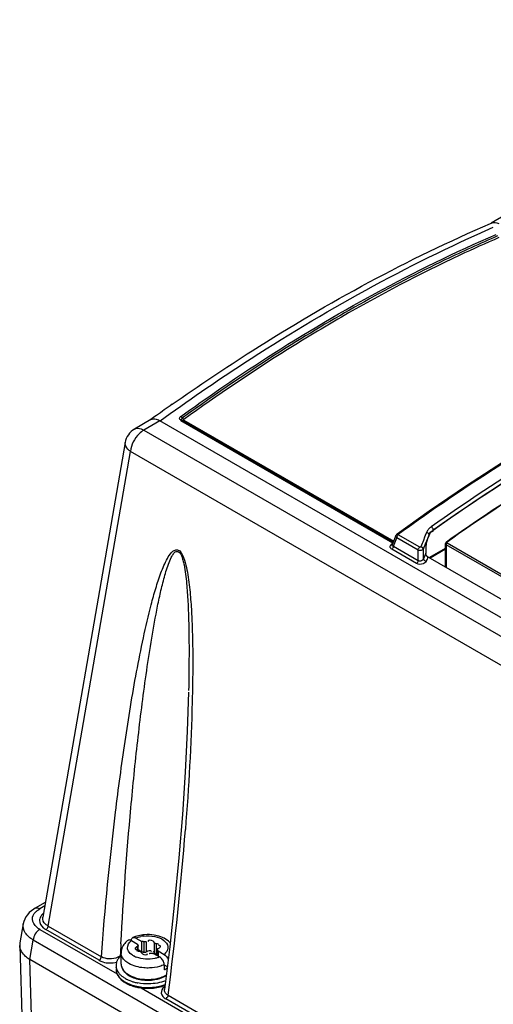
# Model space of a CAD drawing. Header units: inches. Extents: x 0 to 117, y 0 to 83.
# Tile 37 of 69: x 96.29 to 97.76, y 24.38 to 27.44. Entities that reach past the tile are written whole.
import ezdxf

# ---------------------------------------------------------------- set-up
doc = ezdxf.new("R2010")
doc.units = ezdxf.units.IN
doc.header["$LTSCALE"] = 6.431102
doc.header["$MEASUREMENT"] = 0
doc.layers.get('0').update_dxf_attribs({"linetype": 'CONTINUOUS'})

msp = doc.modelspace()

# ---------------------------------------------------------------- linework, layer by layer
at = {"color": 7, "linetype": 'CONTINUOUS'}
for p, q in [((99.5286, 27.8373), (97.7537, 26.8126)), ((97.7513, 26.8114), (97.7538, 26.8124)), ((96.6955, 26.2016), (96.6443, 26.1721)), ((96.724, 26.1981), (96.6738, 26.1692)), ((96.6941, 26.2007), (96.6955, 26.2017)), ((96.7189, 26.2008), (96.724, 26.1981)), ((105.3734, 21.2045), (96.724, 26.1981)), ((97.4479, 25.8178), (96.7888, 26.1984)), ((96.7934, 26.1993), (97.4491, 25.8207)), ((96.7979, 26.2001), (97.4503, 25.8235)), ((96.6738, 26.1692), (105.3192, 21.1778)), ((96.6156, 26.131), (96.3597, 24.6551)), ((96.3766, 24.6278), (96.6324, 26.1031)), ((105.2789, 21.1111), (96.6324, 26.1031)), ((97.5603, 25.917), (97.4606, 25.8459)), ((97.5721, 25.8553), (97.5742, 25.8559)), ((97.5733, 25.8593), (97.5733, 25.8576)), ((97.4574, 25.8419), (97.446, 25.8127)), ((97.4493, 25.8079), (97.4597, 25.8346)), ((97.5262, 25.7962), (97.4597, 25.8346)), ((97.5311, 25.8054), (97.4646, 25.8438)), ((97.5424, 25.8262), (97.5404, 25.8212)), ((97.5464, 25.8361), (97.5424, 25.8262)), ((97.5484, 25.8411), (97.5464, 25.8361)), ((97.5524, 25.851), (97.5484, 25.8411)), ((97.5531, 25.8249), (97.5562, 25.8318)), ((97.5562, 25.8318), (97.5606, 25.8439)), ((97.5562, 25.8318), (97.5601, 25.8414)), ((97.5599, 25.8459), (97.5584, 25.8478)), ((97.5606, 25.8426), (97.5622, 25.8462)), ((97.5606, 25.8439), (97.5614, 25.8457)), ((97.5606, 25.8426), (97.5606, 25.8439)), ((97.4437, 25.8148), (97.4461, 25.8165)), ((97.5215, 25.7543), (97.4445, 25.7987)), ((97.4493, 25.8079), (97.5263, 25.7634)), ((97.5263, 25.7634), (97.5262, 25.7962)), ((97.5364, 25.8112), (97.5344, 25.8062)), ((97.5384, 25.8162), (97.5364, 25.8112)), ((97.5404, 25.8212), (97.5384, 25.8162)), ((97.5428, 25.7688), (97.5427, 25.7991)), ((97.551, 25.8139), (97.5504, 25.808)), ((97.5603, 25.7729), (97.6114, 25.8024)), ((97.6114, 25.799), (97.5633, 25.7712)), ((97.6114, 25.7434), (97.6114, 25.8163)), ((97.6137, 25.8129), (97.6137, 25.7421)), ((99.3856, 24.7899), (97.6137, 25.8129)), ((99.3881, 24.7945), (97.6162, 25.8176)), ((97.5436, 25.7708), (97.5428, 25.7688)), ((97.5499, 25.7865), (97.5436, 25.7708)), ((97.55, 25.7923), (97.5499, 25.7865)), ((97.5565, 25.7752), (99.3559, 24.7363)), ((96.3677, 24.7013), (96.336, 24.683)), ((96.3446, 24.6775), (96.3508, 24.6816)), ((96.3658, 24.6902), (96.3508, 24.6816)), ((96.2989, 24.6348), (96.2886, 24.5752)), ((96.3505, 24.6175), (96.5907, 24.4789)), ((96.5349, 24.5214), (96.3696, 24.6168)), ((96.3766, 24.6278), (96.5418, 24.5324)), ((96.3193, 24.5238), (96.3298, 24.5845)), ((102.5401, 20.9991), (96.3298, 24.5845)), ((96.635, 24.5826), (96.6541, 24.5716)), ((96.6464, 24.5919), (96.6489, 24.5907)), ((96.6489, 24.5907), (96.668, 24.5797)), ((96.6541, 24.5716), (96.6541, 24.5682)), ((96.668, 24.5475), (96.668, 24.5797)), ((96.6738, 24.5789), (96.6738, 24.5468)), ((96.6812, 24.58), (96.6812, 24.5479)), ((96.7064, 24.5761), (96.7064, 24.544)), ((96.7118, 24.573), (96.7118, 24.5409)), ((96.288, 24.5679), (96.2966, 24.2851)), ((96.6033, 24.5098), (96.6033, 24.5452)), ((96.6506, 24.555), (96.6522, 24.5548)), ((96.6515, 24.5518), (96.6541, 24.5506)), ((96.6534, 24.564), (96.6534, 24.5518)), ((96.656, 24.5518), (96.656, 24.5668)), ((96.656, 24.5545), (96.668, 24.5475)), ((96.6682, 24.5423), (96.6696, 24.5414)), ((96.6812, 24.5479), (96.6831, 24.5492)), ((96.6968, 24.5495), (96.6971, 24.5486)), ((96.704, 24.5428), (96.723, 24.5318)), ((96.716, 24.5359), (96.716, 24.5557)), ((96.7166, 24.5542), (96.7166, 24.5356)), ((96.7179, 24.5509), (96.7179, 24.5348)), ((96.7179, 24.5509), (96.7369, 24.5399)), ((96.7185, 24.5585), (96.7207, 24.5596)), ((96.7213, 24.5675), (96.7198, 24.5677)), ((96.7544, 24.5634), (96.7378, 24.4306)), ((96.7416, 24.5442), (96.7381, 24.5408)), ((102.6194, 20.8865), (96.3193, 24.5238)), ((96.3282, 24.246), (96.3198, 24.5235)), ((96.7256, 24.5301), (96.723, 24.5318)), ((96.7371, 24.5076), (96.7371, 24.4916)), ((96.7371, 24.5076), (96.7467, 24.5021)), ((96.6655, 24.4357), (100.6273, 22.1484)), ((96.7378, 24.4306), (96.7378, 24.4306)), ((100.5716, 22.1909), (96.7422, 24.4017)), ((96.7491, 24.4127), (100.5785, 22.2019))]:
    msp.add_line(p, q, dxfattribs=at)
for points in [[(96.7938, 26.2059), (96.793, 26.2073), (96.7925, 26.2079), (96.792, 26.2085), (96.7915, 26.2091), (96.791, 26.2096), (96.7904, 26.2101), (96.7899, 26.2106), (96.7893, 26.211), (96.7888, 26.2114)], [(96.7934, 26.1993), (96.793, 26.1994), (96.7925, 26.1995), (96.792, 26.1996), (96.7915, 26.1996), (96.791, 26.1995), (96.7905, 26.1993), (96.7899, 26.199), (96.7893, 26.1987), (96.7888, 26.1984)], [(96.7938, 26.2059), (96.7942, 26.2053), (96.7947, 26.2047), (96.7952, 26.2041), (96.7958, 26.2036), (96.7963, 26.2031), (96.7969, 26.2026), (96.7974, 26.2022), (96.798, 26.2019)], [(96.7938, 26.1991), (96.7942, 26.199), (96.7947, 26.1989), (96.7952, 26.199), (96.7957, 26.1991), (96.7963, 26.1992), (96.7968, 26.1995), (96.7974, 26.1998), (96.7979, 26.2001)], [(96.7979, 26.2001), (96.7977, 26.2003), (96.7976, 26.2005), (96.7975, 26.2006), (96.7974, 26.2008), (96.7974, 26.2011), (96.7975, 26.2013), (96.7976, 26.2015), (96.7978, 26.2017), (96.798, 26.2019)], [(98.0244, 26.2087), (97.9082, 26.1416), (97.792, 26.0706), (97.6761, 25.9957), (97.5603, 25.917)], [(97.4606, 25.8459), (97.4602, 25.8457), (97.4593, 25.8449), (97.4586, 25.844), (97.4579, 25.843), (97.4574, 25.8419)], [(97.4646, 25.8438), (97.4643, 25.8439), (97.4641, 25.8441), (97.464, 25.8443), (97.464, 25.8445), (97.464, 25.8447), (97.464, 25.845), (97.4641, 25.8452), (97.4643, 25.8454), (97.4645, 25.8455)], [(97.5544, 25.8272), (97.5547, 25.8279), (97.555, 25.8286), (97.5553, 25.8294), (97.5556, 25.8301), (97.5559, 25.831), (97.5562, 25.8318)], [(97.5344, 25.8062), (97.5342, 25.8059), (97.5339, 25.8056), (97.5336, 25.8054), (97.5332, 25.8052), (97.5327, 25.8051), (97.5323, 25.8051), (97.5319, 25.8051), (97.5315, 25.8052), (97.5311, 25.8054)], [(97.6142, 25.8213), (97.6136, 25.8209), (97.6126, 25.8198), (97.6119, 25.8185), (97.6115, 25.8172), (97.6114, 25.8163)], [(97.6162, 25.8176), (97.6157, 25.8179), (97.6154, 25.8182), (97.6152, 25.8186), (97.615, 25.819), (97.615, 25.8194), (97.6151, 25.8199), (97.6153, 25.8203), (97.6157, 25.8207), (97.6162, 25.8211)], [(97.5565, 25.7752), (97.5563, 25.7752), (97.5562, 25.7753), (97.556, 25.7754), (97.5559, 25.7755), (97.5558, 25.7756), (97.5556, 25.7757), (97.5555, 25.7758), (97.5553, 25.7759), (97.5552, 25.776)], [(96.8128, 25.3542), (96.8088, 25.234), (96.8024, 25.1065), (96.7936, 24.9746)], [(96.7936, 24.9746), (96.7827, 24.8398), (96.7696, 24.7029), (96.7544, 24.5634)], [(96.3179, 24.6695), (96.3121, 24.6632), (96.3073, 24.6565), (96.3035, 24.6495), (96.3007, 24.6423), (96.2989, 24.6347)], [(96.336, 24.683), (96.3323, 24.6808), (96.3247, 24.6754), (96.3179, 24.6695)], [(96.6541, 24.5716), (96.6541, 24.5712), (96.6542, 24.5709), (96.6542, 24.5705), (96.6543, 24.5701), (96.6545, 24.5697), (96.6547, 24.5693), (96.6549, 24.569), (96.6551, 24.5686), (96.6554, 24.5682)], [(96.6738, 24.5789), (96.6732, 24.5791), (96.6726, 24.5792), (96.672, 24.5793), (96.6713, 24.5794), (96.6707, 24.5795), (96.67, 24.5796), (96.6693, 24.5796), (96.6687, 24.5797), (96.668, 24.5797)], [(96.6813, 24.5801), (96.6806, 24.5797), (96.6799, 24.5793), (96.6792, 24.579), (96.6784, 24.5788), (96.6775, 24.5787), (96.6766, 24.5786), (96.6757, 24.5786), (96.6748, 24.5787), (96.6738, 24.5789)], [(96.7117, 24.573), (96.7108, 24.5731), (96.71, 24.5733), (96.7092, 24.5735), (96.7085, 24.5738), (96.7079, 24.5742), (96.7073, 24.5746), (96.7069, 24.5751), (96.7066, 24.5756), (96.7064, 24.5761)], [(96.656, 24.5668), (96.656, 24.5667), (96.6559, 24.5662), (96.6557, 24.5657), (96.6553, 24.5653), (96.6548, 24.5648), (96.6542, 24.5644), (96.6534, 24.564)], [(96.6554, 24.5682), (96.6557, 24.5677), (96.6559, 24.5672), (96.656, 24.5668)], [(96.6602, 24.5495), (96.6611, 24.5494), (96.662, 24.5492), (96.6627, 24.549), (96.6635, 24.5487), (96.6641, 24.5483), (96.6646, 24.5479), (96.6651, 24.5474), (96.6654, 24.5469), (96.6656, 24.5463)], [(96.668, 24.5475), (96.6687, 24.5475), (96.6693, 24.5475), (96.67, 24.5474), (96.6707, 24.5474)], [(96.6707, 24.5474), (96.6713, 24.5473), (96.672, 24.5472), (96.6726, 24.5471), (96.6733, 24.5469), (96.6739, 24.5468)], [(96.6739, 24.5468), (96.6748, 24.5466), (96.6756, 24.5465), (96.6765, 24.5464), (96.6774, 24.5465), (96.6782, 24.5466), (96.6791, 24.5468), (96.6798, 24.5471), (96.6805, 24.5475), (96.6812, 24.5479)], [(96.6907, 24.5424), (96.6913, 24.5428), (96.692, 24.5432), (96.6928, 24.5435), (96.6936, 24.5437), (96.6944, 24.5438), (96.6953, 24.5439), (96.6962, 24.5439), (96.6972, 24.5438), (96.6981, 24.5436)], [(96.6981, 24.5436), (96.6987, 24.5434), (96.6994, 24.5433), (96.7, 24.5432), (96.7006, 24.5431), (96.7013, 24.543), (96.702, 24.5429), (96.7026, 24.5429), (96.7033, 24.5428), (96.704, 24.5428)], [(96.7064, 24.544), (96.7066, 24.5434), (96.7069, 24.543), (96.7072, 24.5425), (96.7078, 24.5421), (96.7084, 24.5417), (96.7091, 24.5414), (96.7099, 24.5412), (96.7108, 24.541), (96.7118, 24.5409)], [(96.716, 24.5557), (96.716, 24.5558), (96.7161, 24.5563), (96.7163, 24.5568), (96.7167, 24.5572), (96.7172, 24.5577), (96.7178, 24.5581), (96.7185, 24.5585)], [(96.7166, 24.5543), (96.7162, 24.5548), (96.7161, 24.5553), (96.716, 24.5557)], [(96.7179, 24.5509), (96.7179, 24.5513), (96.7178, 24.5516), (96.7177, 24.552), (96.7176, 24.5524), (96.7175, 24.5528), (96.7173, 24.5532), (96.7171, 24.5535), (96.7168, 24.5539), (96.7166, 24.5543)]]:
    msp.add_lwpolyline(points, dxfattribs=at)
for centre, radius, start, end in [((99.9682, 21.8797), 5.3591, 120.011, 122.1039), ((100.2028, 21.5049), 5.8078, 122.1032, 125.9481), ((100.2049, 21.5038), 5.8033, 122.11154, 125.9486), ((100.6623, 20.7038), 6.7796, 125.11794, 125.62994), ((100.7052, 20.6438), 6.8534, 125.62934, 125.80835), ((97.5803, 25.8397), 0.0302, 153.5404, 157.9848), ((97.5004, 25.8628), 0.0634, 340.3578, 341.6974), ((97.577, 25.8401), 0.0159, 125.2933, 133.9325), ((102.2322, 23.9054), 5.0357, 158.2039, 158.3686), ((87.0638, 25.6828), 9.7683, 352.52905, 355.56892), ((96.3911, 24.6321), 0.0457, 130.2337, 135.0259), ((96.686, 24.4743), 0.127, 80.8629, 94.4498), ((96.3237, 24.569), 0.0357, 170.1977, 181.7213), ((108.138, 23.9368), 11.5528, 176.84507, 177.02909), ((96.6634, 24.5308), 0.0654, 126.6756, 131.4037), ((96.6284, 24.5779), 0.00661, 110.879, 126.7328), ((96.6423, 24.586), 0.0066, 113.9644, 128.493), ((96.6778, 24.5059), 0.0942, 110.2123, 113.9085), ((96.68, 24.4998), 0.1007, 108.7792, 110.2379), ((96.6851, 24.4971), 0.1005, 97.3052, 101.9438), ((96.6856, 24.4774), 0.1238, 94.4027, 98.9527), ((96.6873, 24.4832), 0.1179, 76.2183, 80.8116), ((96.6308, 24.5452), 0.0275, 179.9845, 185.925), ((96.65, 24.543), 0.0471, 148.5556, 154.5836), ((96.6608, 24.5699), 0.0204, 250.7738, 256.2604), ((96.6614, 24.5722), 0.0227, 256.2357, 267.1166), ((96.7107, 24.5187), 0.0222, 76.2238, 87.1434), ((96.7096, 24.5743), 0.0439, 308.4546, 310.3695), ((96.6213, 24.5049), 0.0338, 165.858, 177.1012), ((96.6517, 24.4661), 0.0861, 124.277, 126.2686), ((96.6349, 24.5098), 0.0316, 180.0151, 188.0362), ((96.631, 24.5098), 0.0277, 179.9654, 188.9656), ((96.6765, 24.5974), 0.0712, 243.2902, 249.1107), ((96.6933, 24.6029), 0.0771, 288.7102, 292.7156), ((96.6205, 24.505), 0.0329, 177.1467, 188.4932), ((96.6309, 24.5091), 0.0442, 209.7552, 212.9176), ((96.6342, 24.5113), 0.0482, 212.9613, 218.8994), ((96.6495, 24.5178), 0.0484, 217.8672, 224.1905), ((96.7296, 24.5215), 0.0301, 283.4325, 290.7518), ((96.6366, 24.4992), 0.0503, 211.2047, 218.0472), ((96.6421, 24.5035), 0.0573, 218.0451, 224.3364), ((96.659, 24.5231), 0.0832, 235.2098, 236.6823), ((96.6609, 24.526), 0.0867, 236.6835, 238.321), ((96.6629, 24.5292), 0.0905, 238.3214, 240.0066), ((96.6654, 24.5498), 0.0981, 240.053, 244.1933), ((96.6643, 24.5353), 0.0714, 235.1758, 238.1269), ((96.6745, 24.5583), 0.1198, 245.8075, 250.8314), ((96.6667, 24.5392), 0.076, 238.1159, 240.0081), ((96.6668, 24.5441), 0.0785, 240.009, 241.6555), ((96.6696, 24.5494), 0.0846, 241.6652, 244.1012), ((96.6792, 24.5827), 0.1338, 250.5917, 255.0744), ((96.6778, 24.5622), 0.1015, 246.3433, 251.8436), ((96.6806, 24.5761), 0.1135, 250.8799, 255.4912), ((96.6826, 24.5957), 0.1473, 255.0777, 259.3535), ((96.6811, 24.5719), 0.1119, 251.79, 254.4361), ((96.6825, 24.5769), 0.117, 254.4326, 256.857), ((96.6834, 24.5869), 0.1246, 255.4922, 259.7453), ((96.6843, 24.5849), 0.1252, 256.8882, 261.6474), ((96.6859, 24.5959), 0.1363, 261.6558, 270.5961), ((96.6859, 24.5933), 0.1327, 270.5545, 274.8263), ((96.6861, 24.5954), 0.1358, 270.5264, 279.469), ((96.7, 24.554), 0.0897, 292.9761, 297.5594), ((96.7013, 24.5462), 0.084, 295.9353, 299.2173), ((96.7034, 24.5472), 0.0822, 297.6024, 299.214), ((96.6746, 24.5529), 0.1169, 245.4515, 250.2715), ((96.6795, 24.5724), 0.1348, 250.8083, 255.4075), ((96.6793, 24.5659), 0.1307, 250.2539, 254.7189), ((96.6826, 24.578), 0.1433, 254.7195, 258.9115), ((96.6828, 24.5853), 0.1481, 255.4087, 259.6625), ((96.6845, 24.5939), 0.1569, 259.6308, 260.8799), ((96.6852, 24.5988), 0.1618, 260.8865, 263.6111), ((96.6859, 24.6056), 0.1687, 263.6332, 271.335), ((96.6869, 24.5906), 0.1562, 274.1615, 282.0335), ((96.6949, 24.5654), 0.1274, 287.5818, 290.655), ((96.7612, 24.4085), 0.0383, 125.7622, 128.8539)]:
    msp.add_arc(centre, radius, start, end, dxfattribs=at)
msp.add_ellipse((97.5587, 25.6247), major_axis=(0.0037, 0.3766), ratio=0.030552, start_param=7.345941, end_param=7.393013, dxfattribs=at)
for points, knots in [([(96.7623, 26.2493), (96.8438, 26.3067), (97.159, 26.518), (97.4943, 26.7007), (97.7513, 26.8114)], [0, 0, 0, 0, 0.262664, 1, 1, 1, 1]), ([(96.7241, 26.1981), (96.8094, 26.2597), (97.1387, 26.486), (97.49, 26.6816), (97.7598, 26.7993)], [0, 0, 0, 0, 0.263344, 1, 1, 1, 1]), ([(96.7888, 26.2114), (96.8689, 26.2694), (97.1801, 26.4834), (97.5131, 26.6671), (97.7692, 26.7774)], [0, 0, 0, 0, 0.261848, 1, 1, 1, 1]), ([(97.7733, 26.7724), (97.7183, 26.7487), (97.4927, 26.6457), (97.2756, 26.5245), (97.1163, 26.4246)], [0, 0, 0, 0, 0.241804, 1, 1, 1, 1]), ([(97.7774, 26.7673), (97.7365, 26.7497), (97.5697, 26.6747), (97.4075, 26.5894), (97.2877, 26.5203)], [0, 0, 0, 0, 0.24378, 1, 1, 1, 1]), ([(97.4645, 25.8455), (97.5467, 25.9054), (97.8662, 26.126), (98.2084, 26.3148), (98.4718, 26.4276)], [0, 0, 0, 0, 0.262013, 1, 1, 1, 1]), ([(97.5733, 25.8593), (97.6456, 25.9105), (97.927, 26.1008), (98.2259, 26.2661), (98.4554, 26.3685)], [0, 0, 0, 0, 0.260515, 1, 1, 1, 1]), ([(96.6955, 26.2016), (96.7004, 26.2045), (96.7094, 26.2045), (96.7168, 26.2017), (96.7189, 26.2008)], [0, 0, 0, 0, 0.705857, 1, 1, 1, 1]), ([(96.7888, 26.2114), (96.7867, 26.2098), (96.7809, 26.2056), (96.7871, 26.2014), (96.7893, 26.2014)], [0, 0, 0, 0, 0.539122, 1, 1, 1, 1]), ([(96.7934, 26.1993), (96.7922, 26.1999), (96.7905, 26.2029), (96.7922, 26.2058), (96.7934, 26.2066)], [0, 0, 0, 0, 0.485055, 1, 1, 1, 1]), ([(96.6738, 26.1692), (96.6684, 26.166), (96.6478, 26.1491), (96.6345, 26.1232), (96.6324, 26.1031)], [0, 0, 0, 0, 0.236609, 1, 1, 1, 1]), ([(96.6444, 26.1721), (96.6506, 26.1757), (96.6623, 26.175), (96.6712, 26.1706), (96.6738, 26.1692)], [0, 0, 0, 0, 0.70505, 1, 1, 1, 1]), ([(98.0081, 26.152), (97.971, 26.1305), (97.8208, 26.0413), (97.6748, 25.9448), (97.5671, 25.8685)], [0, 0, 0, 0, 0.245069, 1, 1, 1, 1]), ([(96.6324, 26.1031), (96.6296, 26.105), (96.6209, 26.1117), (96.6143, 26.1234), (96.6156, 26.131)], [0, 0, 0, 0, 0.307112, 1, 1, 1, 1]), ([(97.9636, 26.1114), (97.9308, 26.092), (97.7981, 26.0115), (97.6689, 25.9253), (97.5733, 25.8576)], [0, 0, 0, 0, 0.245658, 1, 1, 1, 1]), ([(98.0067, 26.0757), (97.9737, 26.0563), (97.8402, 25.9756), (97.7103, 25.8892), (97.6142, 25.8213)], [0, 0, 0, 0, 0.245583, 1, 1, 1, 1]), ([(98.0072, 26.0747), (97.9744, 26.0553), (97.8414, 25.9749), (97.7119, 25.8888), (97.6162, 25.8211)], [0, 0, 0, 0, 0.245592, 1, 1, 1, 1]), ([(97.5699, 25.8559), (97.5706, 25.8562), (97.572, 25.8569), (97.5734, 25.8573), (97.5742, 25.8576)], [0, 0, 0, 0, 0.476647, 1, 1, 1, 1]), ([(97.4597, 25.8346), (97.4585, 25.8357), (97.4566, 25.8375), (97.4565, 25.8412), (97.4574, 25.8418)], [0, 0, 0, 0, 0.581811, 1, 1, 1, 1]), ([(97.4606, 25.8459), (97.4611, 25.8462), (97.4625, 25.8464), (97.4638, 25.8459), (97.4645, 25.8455)], [0, 0, 0, 0, 0.44234, 1, 1, 1, 1]), ([(97.5584, 25.8478), (97.5575, 25.8487), (97.5557, 25.85), (97.5535, 25.8509), (97.5524, 25.851)], [0, 0, 0, 0, 0.515627, 1, 1, 1, 1]), ([(97.5606, 25.8439), (97.5606, 25.8442), (97.5604, 25.8449), (97.5601, 25.8456), (97.5599, 25.8459)], [0, 0, 0, 0, 0.470864, 1, 1, 1, 1]), ([(97.5622, 25.8462), (97.5627, 25.8472), (97.5638, 25.8491), (97.5652, 25.8507), (97.566, 25.8515)], [0, 0, 0, 0, 0.487933, 1, 1, 1, 1]), ([(97.5678, 25.853), (97.5685, 25.8535), (97.5698, 25.8543), (97.5713, 25.855), (97.5721, 25.8553)], [0, 0, 0, 0, 0.476518, 1, 1, 1, 1]), ([(96.5418, 24.5324), (96.553, 24.6824), (96.5749, 24.9058), (96.6143, 25.2006), (96.6437, 25.3812), (96.6717, 25.5228), (96.6917, 25.6093), (96.7104, 25.6765), (96.7236, 25.7171), (96.7359, 25.7481), (96.7462, 25.7698), (96.7567, 25.786), (96.7676, 25.7965), (96.7866, 25.7986), (96.7986, 25.7709), (96.8089, 25.7334), (96.8163, 25.6808), (96.8213, 25.6203), (96.8269, 25.5014), (96.8261, 25.403), (96.8241, 25.3245)], [0, 0, 0, 0, 0.253015, 0.377502, 0.500274, 0.560762, 0.62031, 0.64954, 0.678162, 0.692113, 0.705661, 0.718493, 0.724494, 0.730488, 0.747221, 0.765223, 0.800169, 0.83431, 0.867975, 1, 1, 1, 1]), ([(97.4445, 25.7987), (97.4419, 25.8004), (97.4366, 25.8061), (97.4411, 25.8128), (97.4437, 25.8148)], [0, 0, 0, 0, 0.485359, 1, 1, 1, 1]), ([(97.4465, 25.8141), (97.446, 25.8141), (97.4451, 25.8141), (97.4441, 25.8145), (97.4437, 25.8148)], [0, 0, 0, 0, 0.460636, 1, 1, 1, 1]), ([(97.4485, 25.8045), (97.448, 25.8033), (97.4468, 25.8013), (97.4453, 25.7995), (97.4445, 25.7987)], [0, 0, 0, 0, 0.529933, 1, 1, 1, 1]), ([(97.4493, 25.8079), (97.448, 25.8082), (97.4454, 25.8088), (97.4453, 25.8121), (97.446, 25.8127)], [0, 0, 0, 0, 0.573742, 1, 1, 1, 1]), ([(97.4493, 25.8079), (97.4493, 25.8073), (97.4491, 25.8062), (97.4487, 25.8051), (97.4485, 25.8045)], [0, 0, 0, 0, 0.464491, 1, 1, 1, 1]), ([(97.5427, 25.7991), (97.5422, 25.798), (97.5399, 25.7961), (97.5373, 25.7951), (97.5357, 25.7949)], [0, 0, 0, 0, 0.436095, 1, 1, 1, 1]), ([(97.6137, 25.8129), (97.6131, 25.8133), (97.6121, 25.8143), (97.6117, 25.8156), (97.6117, 25.8163)], [0, 0, 0, 0, 0.518374, 1, 1, 1, 1]), ([(97.6137, 25.8129), (97.6137, 25.8138), (97.6143, 25.8156), (97.6154, 25.817), (97.6162, 25.8176)], [0, 0, 0, 0, 0.4873, 1, 1, 1, 1]), ([(97.6162, 25.8211), (97.6158, 25.8213), (97.6152, 25.8216), (97.6144, 25.8215), (97.6142, 25.8213)], [0, 0, 0, 0, 0.593114, 1, 1, 1, 1]), ([(96.6027, 24.5726), (96.6105, 24.7136), (96.6258, 24.9241), (96.6539, 25.2027), (96.6796, 25.4079), (96.7035, 25.5598), (96.7241, 25.6586), (96.7355, 25.7063), (96.747, 25.7445), (96.757, 25.7702), (96.7645, 25.7826), (96.7703, 25.7922), (96.7844, 25.7927), (96.7912, 25.779), (96.7954, 25.7651), (96.7999, 25.7454), (96.8036, 25.7214), (96.8078, 25.6832), (96.811, 25.6361), (96.8138, 25.5616), (96.8146, 25.4696), (96.8137, 25.3962), (96.8129, 25.3598)], [0, 0, 0, 0, 0.251882, 0.37639, 0.499617, 0.620753, 0.650454, 0.679712, 0.70818, 0.721814, 0.728324, 0.734462, 0.740628, 0.749129, 0.758492, 0.76741, 0.784889, 0.802056, 0.835835, 0.869152, 0.934945, 1, 1, 1, 1]), ([(97.5402, 25.7653), (97.5396, 25.7648), (97.5382, 25.7638), (97.5366, 25.7631), (97.5358, 25.7628)], [0, 0, 0, 0, 0.488467, 1, 1, 1, 1]), ([(97.5428, 25.7688), (97.5426, 25.7682), (97.5418, 25.7669), (97.5408, 25.7658), (97.5402, 25.7653)], [0, 0, 0, 0, 0.470295, 1, 1, 1, 1]), ([(97.5505, 25.783), (97.5503, 25.7837), (97.5499, 25.785), (97.5497, 25.7864), (97.5498, 25.787)], [0, 0, 0, 0, 0.527037, 1, 1, 1, 1]), ([(97.5552, 25.776), (97.5541, 25.7769), (97.5523, 25.7791), (97.551, 25.7816), (97.5505, 25.783)], [0, 0, 0, 0, 0.475009, 1, 1, 1, 1]), ([(96.3276, 24.6495), (96.3276, 24.6574), (96.3335, 24.6685), (96.342, 24.6757), (96.3446, 24.6775)], [0, 0, 0, 0, 0.712836, 1, 1, 1, 1]), ([(96.3505, 24.6175), (96.3471, 24.6195), (96.3361, 24.6269), (96.3276, 24.64), (96.3276, 24.6495)], [0, 0, 0, 0, 0.295089, 1, 1, 1, 1]), ([(96.3502, 24.6499), (96.35, 24.649), (96.3497, 24.6473), (96.3496, 24.6456), (96.3496, 24.6447)], [0, 0, 0, 0, 0.50217, 1, 1, 1, 1]), ([(96.3496, 24.6447), (96.3496, 24.6365), (96.357, 24.625), (96.3667, 24.6186), (96.3696, 24.6168)], [0, 0, 0, 0, 0.704988, 1, 1, 1, 1]), ([(96.3766, 24.6278), (96.3737, 24.6295), (96.3645, 24.6354), (96.3583, 24.6474), (96.3597, 24.655)], [0, 0, 0, 0, 0.299079, 1, 1, 1, 1]), ([(96.6396, 24.592), (96.6406, 24.5924), (96.6429, 24.5928), (96.6452, 24.5923), (96.6464, 24.5919)], [0, 0, 0, 0, 0.466051, 1, 1, 1, 1]), ([(96.6723, 24.5968), (96.684, 24.5983), (96.7066, 24.5973), (96.7349, 24.5874), (96.753, 24.5656), (96.7464, 24.5495), (96.7416, 24.5442)], [0, 0, 0, 0, 0.319879, 0.60014, 0.807508, 1, 1, 1, 1]), ([(96.7064, 24.5761), (96.7063, 24.5771), (96.7052, 24.5792), (96.7034, 24.5805), (96.7024, 24.5811)], [0, 0, 0, 0, 0.453861, 1, 1, 1, 1]), ([(96.3193, 24.5238), (96.3146, 24.5265), (96.3, 24.5374), (96.2884, 24.555), (96.288, 24.5679)], [0, 0, 0, 0, 0.29386, 1, 1, 1, 1]), ([(96.647, 24.5591), (96.6468, 24.5588), (96.6466, 24.5583), (96.6465, 24.5576), (96.6466, 24.5574)], [0, 0, 0, 0, 0.531755, 1, 1, 1, 1]), ([(96.6466, 24.5574), (96.6467, 24.5568), (96.6479, 24.5554), (96.6496, 24.5551), (96.6506, 24.555)], [0, 0, 0, 0, 0.365198, 1, 1, 1, 1]), ([(96.6534, 24.564), (96.6521, 24.5635), (96.6497, 24.5621), (96.6476, 24.5602), (96.647, 24.5591)], [0, 0, 0, 0, 0.528355, 1, 1, 1, 1]), ([(96.6656, 24.5463), (96.6657, 24.5456), (96.6663, 24.5441), (96.6675, 24.5429), (96.6682, 24.5423)], [0, 0, 0, 0, 0.463533, 1, 1, 1, 1]), ([(96.7024, 24.549), (96.703, 24.5486), (96.7041, 24.5479), (96.705, 24.5469), (96.7054, 24.5464)], [0, 0, 0, 0, 0.523284, 1, 1, 1, 1]), ([(96.7054, 24.5464), (96.7056, 24.546), (96.7061, 24.5453), (96.7064, 24.5444), (96.7064, 24.544)], [0, 0, 0, 0, 0.520049, 1, 1, 1, 1]), ([(96.7207, 24.5596), (96.7216, 24.5601), (96.7232, 24.5612), (96.7246, 24.5626), (96.725, 24.5634)], [0, 0, 0, 0, 0.538344, 1, 1, 1, 1]), ([(96.7254, 24.5651), (96.7253, 24.5657), (96.724, 24.5671), (96.7224, 24.5674), (96.7213, 24.5675)], [0, 0, 0, 0, 0.365197, 1, 1, 1, 1]), ([(96.725, 24.5634), (96.7252, 24.5637), (96.7254, 24.5642), (96.7254, 24.5649), (96.7254, 24.5651)], [0, 0, 0, 0, 0.531755, 1, 1, 1, 1]), ([(96.5349, 24.5214), (96.5386, 24.5193), (96.5559, 24.5122), (96.5757, 24.5121), (96.5895, 24.5156)], [0, 0, 0, 0, 0.231068, 1, 1, 1, 1]), ([(96.5886, 24.5132), (96.5889, 24.5142), (96.5895, 24.5164), (96.5904, 24.5185), (96.5908, 24.5195)], [0, 0, 0, 0, 0.494818, 1, 1, 1, 1]), ([(96.5908, 24.5195), (96.5913, 24.5206), (96.5924, 24.5227), (96.5937, 24.5248), (96.5944, 24.5258)], [0, 0, 0, 0, 0.492832, 1, 1, 1, 1]), ([(96.6914, 24.4975), (96.6856, 24.4973), (96.6637, 24.4978), (96.6415, 24.5034), (96.6275, 24.5114)], [0, 0, 0, 0, 0.266495, 1, 1, 1, 1]), ([(96.6445, 24.5339), (96.6435, 24.5344), (96.6415, 24.5355), (96.6395, 24.5367), (96.6386, 24.5373)], [0, 0, 0, 0, 0.508353, 1, 1, 1, 1]), ([(96.7371, 24.5076), (96.7371, 24.5086), (96.7369, 24.5107), (96.7365, 24.5127), (96.7362, 24.5138)], [0, 0, 0, 0, 0.480447, 1, 1, 1, 1]), ([(96.602, 24.4753), (96.6011, 24.4762), (96.5992, 24.4781), (96.5975, 24.4801), (96.5967, 24.4811)], [0, 0, 0, 0, 0.508303, 1, 1, 1, 1]), ([(96.6036, 24.5055), (96.6048, 24.4981), (96.6108, 24.4885), (96.6188, 24.4819), (96.6212, 24.4802)], [0, 0, 0, 0, 0.717114, 1, 1, 1, 1]), ([(96.6212, 24.4802), (96.6222, 24.4795), (96.6243, 24.478), (96.6264, 24.4767), (96.6275, 24.4761)], [0, 0, 0, 0, 0.492916, 1, 1, 1, 1]), ([(96.7461, 24.4962), (96.7452, 24.4957), (96.7433, 24.4946), (96.7414, 24.4937), (96.7403, 24.4933)], [0, 0, 0, 0, 0.485846, 1, 1, 1, 1]), ([(96.5968, 24.4696), (96.5977, 24.4686), (96.5994, 24.4666), (96.6013, 24.4648), (96.6023, 24.4639)], [0, 0, 0, 0, 0.491609, 1, 1, 1, 1]), ([(96.6086, 24.4699), (96.6074, 24.4708), (96.6052, 24.4725), (96.6031, 24.4744), (96.602, 24.4753)], [0, 0, 0, 0, 0.507923, 1, 1, 1, 1]), ([(96.6023, 24.4639), (96.6033, 24.4629), (96.6054, 24.4611), (96.6077, 24.4593), (96.6088, 24.4585)], [0, 0, 0, 0, 0.492133, 1, 1, 1, 1]), ([(96.6612, 24.4643), (96.6799, 24.4609), (96.7058, 24.4614), (96.7295, 24.4691), (96.735, 24.4714)], [0, 0, 0, 0, 0.762807, 1, 1, 1, 1]), ([(96.6629, 24.4372), (96.6825, 24.4345), (96.7093, 24.4352), (96.7341, 24.4431), (96.7398, 24.4455)], [0, 0, 0, 0, 0.762793, 1, 1, 1, 1]), ([(96.7491, 24.4127), (96.7473, 24.4138), (96.7413, 24.4178), (96.7372, 24.4255), (96.7378, 24.4306)], [0, 0, 0, 0, 0.296104, 1, 1, 1, 1])]:
    msp.add_open_spline(points, degree=3, knots=knots, dxfattribs=at)
for points in [[(97.7538, 26.8124), (97.7608, 26.8155), (97.7696, 26.8144), (97.7767, 26.8115)], [(96.6444, 26.1721), (96.6299, 26.1638), (96.6185, 26.1475), (96.6156, 26.131)], [(97.5589, 25.8613), (97.5567, 25.8588), (97.5548, 25.8561), (97.5533, 25.8531)], [(97.5671, 25.8685), (97.5642, 25.8664), (97.5614, 25.864), (97.5589, 25.8613)], [(97.5614, 25.8457), (97.5631, 25.8498), (97.566, 25.8538), (97.5699, 25.8559)], [(97.5733, 25.8593), (97.5729, 25.863), (97.5704, 25.8666), (97.5671, 25.8685)], [(97.4646, 25.8438), (97.4618, 25.8417), (97.4597, 25.8381), (97.4597, 25.8346)], [(97.5544, 25.8272), (97.5527, 25.823), (97.5516, 25.8184), (97.551, 25.8139)], [(97.5262, 25.7962), (97.5262, 25.7997), (97.5283, 25.8033), (97.5311, 25.8054)], [(97.5357, 25.7949), (97.5326, 25.7943), (97.529, 25.7946), (97.5262, 25.7962)], [(97.5427, 25.7991), (97.5425, 25.8027), (97.538, 25.8058), (97.5344, 25.8062)], [(97.5427, 25.7991), (97.5461, 25.8077), (97.5493, 25.8164), (97.5531, 25.8249)], [(97.5428, 25.7688), (97.543, 25.7652), (97.5475, 25.7621), (97.5511, 25.7617)], [(97.5215, 25.7543), (97.5241, 25.7565), (97.5263, 25.76), (97.5263, 25.7634)], [(97.5414, 25.7535), (97.5352, 25.7511), (97.5273, 25.7509), (97.5215, 25.7543)], [(97.5358, 25.7628), (97.5328, 25.7619), (97.5291, 25.7618), (97.5263, 25.7634)], [(97.5511, 25.7617), (97.5495, 25.7578), (97.5454, 25.755), (97.5414, 25.7535)], [(96.8241, 25.3245), (96.8207, 25.1922), (96.8131, 25.0601), (96.8029, 24.9281)], [(96.336, 24.683), (96.3403, 24.6855), (96.3465, 24.684), (96.3508, 24.6816)], [(96.3588, 24.6645), (96.3548, 24.6605), (96.3515, 24.6554), (96.3502, 24.6499)], [(96.3055, 24.6067), (96.3002, 24.6147), (96.2973, 24.6252), (96.2989, 24.6347)], [(96.3298, 24.5845), (96.3204, 24.5902), (96.3115, 24.5975), (96.3055, 24.6067)], [(96.3505, 24.6175), (96.3393, 24.611), (96.3311, 24.5974), (96.3298, 24.5845)], [(96.3766, 24.6278), (96.3762, 24.6245), (96.3741, 24.6184), (96.371, 24.6195)], [(96.6202, 24.5798), (96.6162, 24.5763), (96.6126, 24.5721), (96.6098, 24.5675)], [(96.6231, 24.5593), (96.6223, 24.568), (96.6282, 24.5772), (96.635, 24.5826)], [(96.635, 24.5826), (96.6324, 24.5842), (96.6288, 24.5852), (96.626, 24.5841)], [(96.6349, 24.5827), (96.6349, 24.5857), (96.6358, 24.5893), (96.6382, 24.5911)], [(96.6663, 24.5997), (96.66, 24.5987), (96.6537, 24.5972), (96.6476, 24.5951)], [(96.6489, 24.5907), (96.6539, 24.5927), (96.6591, 24.5943), (96.6643, 24.5954)], [(96.7024, 24.5811), (96.6978, 24.5838), (96.686, 24.5855), (96.6865, 24.5802)], [(96.7204, 24.5707), (96.7178, 24.5722), (96.7147, 24.5729), (96.7117, 24.573)], [(96.7549, 24.5768), (96.7445, 24.5875), (96.7299, 24.5942), (96.7154, 24.5977)], [(96.6074, 24.5632), (96.6048, 24.5576), (96.6033, 24.5513), (96.6033, 24.5452)], [(96.6151, 24.5206), (96.6092, 24.5263), (96.6043, 24.5341), (96.6035, 24.5423)], [(96.6262, 24.5499), (96.6245, 24.5527), (96.6234, 24.556), (96.6231, 24.5593)], [(96.6386, 24.5373), (96.6337, 24.5406), (96.6291, 24.5448), (96.6262, 24.5499)], [(96.6696, 24.5414), (96.6742, 24.5387), (96.686, 24.537), (96.6855, 24.5423)], [(96.6831, 24.5492), (96.6871, 24.5514), (96.695, 24.5537), (96.6968, 24.5495)], [(96.5349, 24.5214), (96.5379, 24.5231), (96.5421, 24.5274), (96.54, 24.5301)], [(96.5927, 24.5308), (96.5772, 24.5239), (96.5565, 24.5238), (96.5418, 24.5324)], [(96.6008, 24.5355), (96.5983, 24.5336), (96.5956, 24.532), (96.5927, 24.5308)], [(96.5944, 24.5258), (96.5969, 24.5294), (96.5999, 24.5327), (96.6032, 24.5357)], [(96.6275, 24.5114), (96.6231, 24.514), (96.6188, 24.517), (96.6151, 24.5206)], [(96.7076, 24.5271), (96.6892, 24.5232), (96.6688, 24.5242), (96.6512, 24.5309)], [(96.718, 24.5299), (96.7146, 24.5288), (96.7111, 24.5278), (96.7076, 24.5271)], [(96.7362, 24.5138), (96.7345, 24.52), (96.7307, 24.526), (96.7256, 24.5301)], [(96.7369, 24.5399), (96.7428, 24.5365), (96.7472, 24.5302), (96.7495, 24.5238)], [(96.5876, 24.4937), (96.5876, 24.4902), (96.5881, 24.4867), (96.589, 24.4833)], [(96.5876, 24.4937), (96.5876, 24.4898), (96.5883, 24.4858), (96.5896, 24.4821)], [(96.5925, 24.4872), (96.5903, 24.4912), (96.5886, 24.4956), (96.5879, 24.5001)], [(96.589, 24.4833), (96.5901, 24.4798), (96.5916, 24.4763), (96.5936, 24.4731)], [(96.5896, 24.4821), (96.5913, 24.4776), (96.5938, 24.4734), (96.5968, 24.4696)], [(96.6036, 24.5054), (96.604, 24.5024), (96.6049, 24.4994), (96.6061, 24.4966)], [(96.6061, 24.4966), (96.6075, 24.4936), (96.6092, 24.4907), (96.6113, 24.4881)], [(96.6148, 24.4841), (96.6174, 24.4813), (96.6204, 24.4789), (96.6235, 24.4767)], [(96.7229, 24.5025), (96.7127, 24.4995), (96.702, 24.498), (96.6914, 24.4975)], [(96.7371, 24.5076), (96.7325, 24.5056), (96.7277, 24.5039), (96.7229, 24.5025)], [(96.6011, 24.4634), (96.6043, 24.4602), (96.6078, 24.4573), (96.6115, 24.4548)], [(96.6164, 24.4648), (96.6137, 24.4664), (96.6111, 24.4681), (96.6086, 24.4699)], [(96.6088, 24.4585), (96.6112, 24.4567), (96.6138, 24.4551), (96.6164, 24.4536)], [(96.6164, 24.4536), (96.6193, 24.4519), (96.6223, 24.4504), (96.6254, 24.449)], [(96.6176, 24.4509), (96.6203, 24.4493), (96.6231, 24.4479), (96.626, 24.4465)], [(96.6347, 24.4565), (96.6306, 24.4579), (96.6266, 24.4596), (96.6227, 24.4615)], [(96.6287, 24.4734), (96.6314, 24.4718), (96.6342, 24.4704), (96.6371, 24.4692)], [(96.6327, 24.4733), (96.6362, 24.4716), (96.6398, 24.4702), (96.6434, 24.4689)], [(96.6894, 24.4482), (96.678, 24.448), (96.6666, 24.4489), (96.6554, 24.451)], [(96.6578, 24.4638), (96.6674, 24.4615), (96.6774, 24.4606), (96.6872, 24.4607)], [(96.7413, 24.458), (96.7249, 24.4516), (96.707, 24.4486), (96.6894, 24.4482)], [(96.7084, 24.4614), (96.7186, 24.4631), (96.7288, 24.4661), (96.7381, 24.4706)], [(96.655, 24.4374), (96.6692, 24.4346), (96.6838, 24.4338), (96.6982, 24.4349)], [(96.6899, 24.437), (96.7046, 24.4373), (96.7194, 24.4395), (96.7334, 24.444)], [(96.7194, 24.4379), (96.7261, 24.4393), (96.7327, 24.4412), (96.7391, 24.4436)], [(96.7372, 24.4383), (96.7318, 24.4339), (96.7271, 24.4264), (96.7281, 24.4194)], [(96.7281, 24.4194), (96.7291, 24.412), (96.7357, 24.4055), (96.7422, 24.4017)], [(96.7491, 24.4127), (96.7488, 24.4094), (96.7467, 24.4033), (96.7435, 24.4044)]]:
    msp.add_open_spline(points, degree=3, dxfattribs=at)

doc.saveas('drawing.dxf')
